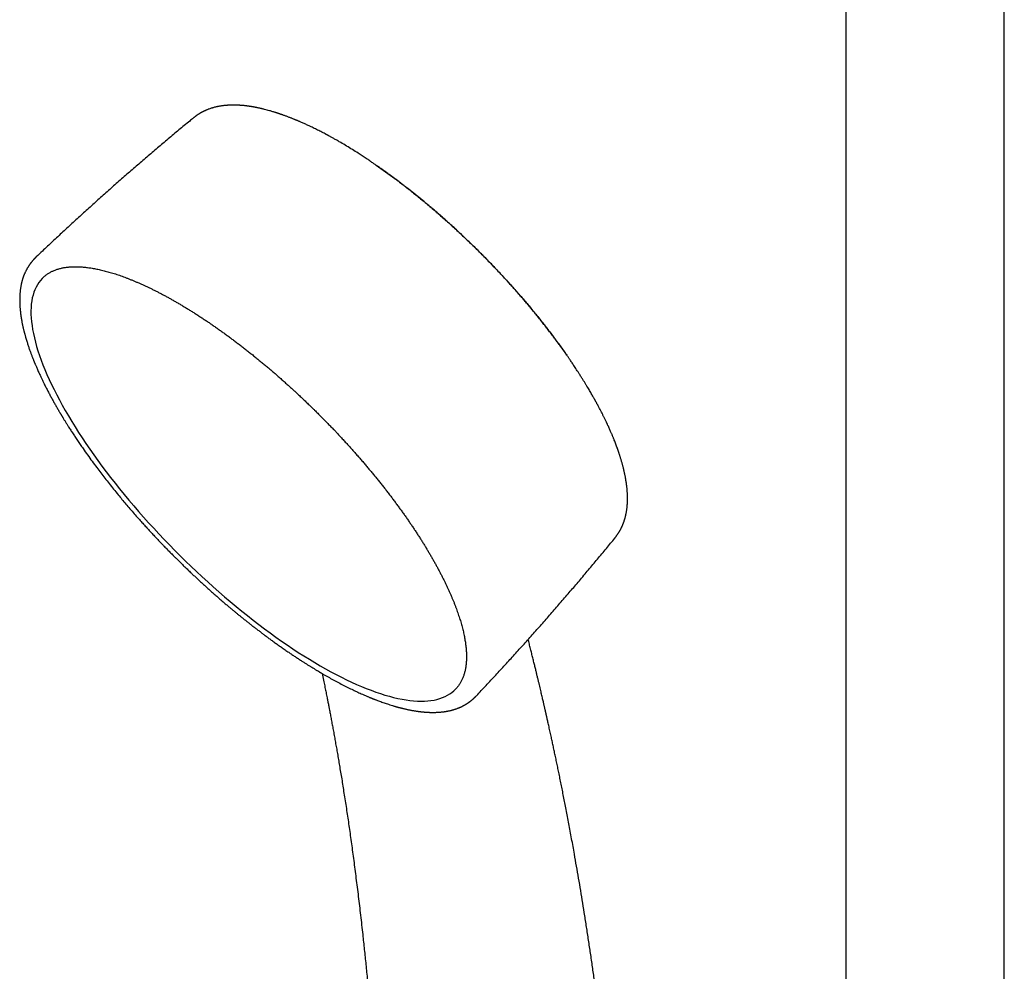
# Model space of a CAD drawing. Header units: millimetres. Extents: x 8 to 617, y 12 to 1443.
# Tile 4 of 11: x 466 to 577, y 457 to 564. Entities that reach past the tile are written whole.
import ezdxf

# ---------------------------------------------------------------- set-up
doc = ezdxf.new("R2010")
doc.units = ezdxf.units.MM

msp = doc.modelspace()

# ---------------------------------------------------------------- linework, layer by layer
at = {"color": 7, "linetype": 'Continuous', "lineweight": 30}
for p, q in [((558.9, 624.64), (558.9, 390.38)), ((576.7, 390.5), (576.7, 620.95)), ((485.55, 552.53), (485.54, 552.52)), ((467.87, 536.9), (467.88, 536.9)), ((517.35, 487.58), (517.35, 487.58))]:
    msp.add_line(p, q, dxfattribs=at)
at = {"color": 7, "linetype": 'Continuous', "lineweight": 30, "flags": 128}
msp.add_lwpolyline([(468.71, 534.65), (468.53, 534.48), (468.34, 534.26), (468.16, 534.02), (468, 533.77), (467.85, 533.5), (467.72, 533.22), (467.61, 532.93), (467.51, 532.61), (467.43, 532.29), (467.37, 531.95), (467.32, 531.59), (467.29, 531.23), (467.28, 530.84), (467.28, 530.45), (467.3, 530.04), (467.34, 529.62), (467.4, 529.19), (467.47, 528.74), (467.55, 528.29), (467.66, 527.82), (467.78, 527.34), (467.92, 526.85), (468.07, 526.35), (468.24, 525.83), (468.43, 525.31), (468.63, 524.78), (468.84, 524.24), (469.08, 523.69), (469.33, 523.13), (469.59, 522.57), (469.87, 522), (470.17, 521.42), (470.48, 520.83), (470.8, 520.23), (471.14, 519.64), (471.49, 519.03), (471.86, 518.42), (472.24, 517.8), (472.63, 517.18), (473.04, 516.56), (473.46, 515.93), (473.89, 515.3), (474.33, 514.67), (474.79, 514.03), (475.26, 513.4), (475.74, 512.76), (476.23, 512.12), (476.73, 511.48), (477.24, 510.84), (477.76, 510.2), (478.29, 509.56), (478.83, 508.92), (479.38, 508.29), (479.94, 507.66), (480.5, 507.02), (481.08, 506.4), (481.66, 505.77), (482.25, 505.15), (482.84, 504.54), (483.44, 503.92), (484.05, 503.32), (484.66, 502.72), (485.27, 502.12), (485.89, 501.53), (486.52, 500.95), (487.15, 500.38), (487.78, 499.81), (488.41, 499.25), (489.05, 498.7), (489.69, 498.16), (490.33, 497.62), (490.97, 497.1), (491.61, 496.59), (492.25, 496.08), (492.89, 495.59), (493.53, 495.11), (494.17, 494.64), (494.81, 494.18), (495.45, 493.73), (496.08, 493.29), (496.71, 492.87), (497.33, 492.46), (497.96, 492.06), (498.58, 491.68), (499.19, 491.31), (499.8, 490.95), (500.4, 490.61), (501, 490.28), (501.59, 489.96), (502.18, 489.67), (502.75, 489.38), (503.32, 489.11), (503.89, 488.86), (504.44, 488.62), (504.98, 488.4), (505.52, 488.19), (506.05, 488), (506.56, 487.82), (507.07, 487.66), (507.57, 487.52), (508.05, 487.39), (508.53, 487.28), (508.99, 487.19), (509.44, 487.11), (509.88, 487.05), (510.3, 487.01), (510.72, 486.98), (511.12, 486.97), (511.51, 486.98), (511.88, 487), (512.24, 487.04), (512.59, 487.1), (512.92, 487.17), (513.24, 487.26), (513.54, 487.37), (513.83, 487.49), (514.1, 487.63), (514.36, 487.79), (514.6, 487.96), (514.83, 488.15), (515.04, 488.35), (515.1, 488.42)], dxfattribs=at)
at = {"color": 7, "linetype": 'Continuous', "lineweight": 30}
for points, knots in [([(506.06, 547.23), (506.03, 547.25), (505.95, 547.3), (505.83, 547.39), (505.69, 547.48), (505.53, 547.59), (505.36, 547.71), (505.17, 547.84), (504.96, 547.97), (504.75, 548.11), (504.53, 548.26), (504.3, 548.41), (503.93, 548.65), (503.41, 548.97), (502.76, 549.37), (502.27, 549.66), (501.93, 549.85), (501.76, 549.96), (501.58, 550.06), (501.41, 550.15), (501.26, 550.24), (501.11, 550.32), (500.98, 550.39), (500.85, 550.46), (500.76, 550.51), (500.69, 550.55), (500.64, 550.57), (500.62, 550.59), (500.59, 550.6), (500.55, 550.63), (500.5, 550.65), (500.43, 550.69), (500.3, 550.76), (500.11, 550.86), (499.86, 550.99), (499.62, 551.11), (499.38, 551.23), (499.13, 551.35), (498.88, 551.47), (498.66, 551.58), (498.45, 551.68), (498.26, 551.77), (498.07, 551.85), (497.88, 551.94), (497.71, 552.01), (497.56, 552.08), (497.43, 552.13), (497.33, 552.18), (497.26, 552.21), (497.21, 552.23), (497.16, 552.25), (497.1, 552.27), (497.01, 552.31), (496.91, 552.35), (496.79, 552.4), (496.66, 552.46), (496.52, 552.51), (496.38, 552.56), (496.24, 552.62), (496.08, 552.68), (495.93, 552.73), (495.79, 552.79), (495.65, 552.84), (495.53, 552.88), (495.43, 552.91), (495.34, 552.94), (495.27, 552.97), (495.21, 552.99), (495.16, 553.01), (495.1, 553.02), (495.05, 553.04), (494.98, 553.07), (494.9, 553.09), (494.81, 553.12), (494.71, 553.15), (494.6, 553.19), (494.45, 553.23), (494.28, 553.28), (493.97, 553.37), (493.68, 553.45), (493.42, 553.51), (493.33, 553.53), (493.26, 553.55), (493.19, 553.57), (493.13, 553.58), (493.06, 553.6), (492.98, 553.62), (492.89, 553.64), (492.78, 553.66), (492.67, 553.68), (492.57, 553.7), (492.48, 553.72), (492.4, 553.73), (492.32, 553.75), (492.24, 553.76), (492.16, 553.78), (492.09, 553.79), (492.03, 553.8), (491.98, 553.81), (491.94, 553.81), (491.9, 553.82), (491.87, 553.82), (491.82, 553.83), (491.77, 553.84), (491.7, 553.85), (491.62, 553.86), (491.54, 553.87), (491.46, 553.88), (491.39, 553.89), (491.3, 553.9), (491.19, 553.91), (491.07, 553.92), (490.96, 553.93), (490.85, 553.94), (490.74, 553.94), (490.62, 553.95), (490.49, 553.96), (490.36, 553.96), (490.22, 553.96), (490.08, 553.97), (489.94, 553.97), (489.81, 553.96), (489.7, 553.96), (489.6, 553.96), (489.52, 553.95), (489.45, 553.95), (489.36, 553.94), (489.26, 553.94), (489.14, 553.93), (489.01, 553.91), (488.88, 553.9), (488.75, 553.88), (488.63, 553.86), (488.52, 553.84), (488.41, 553.83), (488.31, 553.81), (488.21, 553.78), (488.08, 553.76), (487.93, 553.72), (487.77, 553.68), (487.62, 553.63), (487.46, 553.58), (487.3, 553.53), (487.16, 553.47), (487.06, 553.43), (486.99, 553.4), (486.92, 553.37), (486.85, 553.34), (486.77, 553.31), (486.7, 553.27), (486.64, 553.24), (486.59, 553.22), (486.54, 553.19), (486.49, 553.16), (486.44, 553.13), (486.39, 553.11), (486.35, 553.09), (486.32, 553.07), (486.28, 553.05), (486.25, 553.02), (486.21, 553), (486.17, 552.98), (486.12, 552.95), (486.08, 552.92), (486.04, 552.9), (486.01, 552.87), (485.96, 552.84), (485.92, 552.81), (485.87, 552.78), (485.81, 552.73), (485.75, 552.69), (485.69, 552.64), (485.62, 552.59), (485.57, 552.55), (485.54, 552.53)], [0, 0, 0, 0, 0.003851, 0.008436, 0.01376, 0.019824, 0.026629, 0.034177, 0.041973, 0.050431, 0.059383, 0.068341, 0.077273, 0.103696, 0.129884, 0.155838, 0.163064, 0.170271, 0.17746, 0.184501, 0.190916, 0.196659, 0.202566, 0.20754, 0.211581, 0.214689, 0.216045, 0.217097, 0.218107, 0.21969, 0.221871, 0.224651, 0.227983, 0.237923, 0.248701, 0.258218, 0.268305, 0.278765, 0.289201, 0.299601, 0.307748, 0.315873, 0.323976, 0.332057, 0.33991, 0.34639, 0.351994, 0.356721, 0.359095, 0.361165, 0.363214, 0.365818, 0.369665, 0.374325, 0.379796, 0.385768, 0.391638, 0.397392, 0.404548, 0.411514, 0.418293, 0.424882, 0.431281, 0.437199, 0.441364, 0.445102, 0.448414, 0.451299, 0.453756, 0.455879, 0.458463, 0.461692, 0.46556, 0.469773, 0.474179, 0.478776, 0.486387, 0.494464, 0.502678, 0.530915, 0.536078, 0.54052, 0.544239, 0.547237, 0.54994, 0.553281, 0.557309, 0.562025, 0.567315, 0.572857, 0.578629, 0.582525, 0.58652, 0.590614, 0.594806, 0.599033, 0.602813, 0.605877, 0.608456, 0.610549, 0.612156, 0.613722, 0.616059, 0.619018, 0.6226, 0.626802, 0.631156, 0.635301, 0.639238, 0.642965, 0.64991, 0.656167, 0.662018, 0.667593, 0.673639, 0.680153, 0.687205, 0.694555, 0.702159, 0.710018, 0.718127, 0.725869, 0.732806, 0.737691, 0.742091, 0.746419, 0.75087, 0.757271, 0.764367, 0.772198, 0.780102, 0.787673, 0.794931, 0.801606, 0.80814, 0.814535, 0.820795, 0.827279, 0.838196, 0.849024, 0.85726, 0.867658, 0.880188, 0.888633, 0.894673, 0.899557, 0.903467, 0.908522, 0.913927, 0.919029, 0.923483, 0.926014, 0.929155, 0.932983, 0.936776, 0.940002, 0.94262, 0.945004, 0.94737, 0.949812, 0.952326, 0.955298, 0.958568, 0.961539, 0.964155, 0.966417, 0.969678, 0.972852, 0.976366, 0.980784, 0.985267, 0.989577, 0.994357, 1, 1, 1, 1]), ([(485.54, 552.53), (485.4, 552.41), (484.86, 551.96), (483.91, 551.18), (482.7, 550.16), (481.49, 549.15), (480.29, 548.12), (479.1, 547.09), (477.91, 546.06), (476.72, 545.01), (475.54, 543.97), (474.37, 542.91), (473.2, 541.85), (472.03, 540.79), (470.87, 539.72), (469.71, 538.64), (468.71, 537.7), (468.1, 537.12), (467.87, 536.9)], [0, 0, 0, 0, 0.0229219, 0.0897997, 0.1566796, 0.2235613, 0.2904447, 0.3573294, 0.4242151, 0.4911016, 0.5579888, 0.6248762, 0.6917637, 0.758651, 0.8255379, 0.8924242, 0.9593095, 1, 1, 1, 1]), ([(506.06, 547.23), (506.07, 547.22), (506.43, 546.98), (507.14, 546.47), (508.19, 545.7), (509.24, 544.91), (510.29, 544.08), (511.34, 543.23), (512.4, 542.34), (513.46, 541.43), (514.51, 540.49), (515.55, 539.53), (516.58, 538.55), (517.59, 537.57), (518.57, 536.57), (519.54, 535.57), (520.5, 534.54), (521.45, 533.5), (522.37, 532.45), (523.28, 531.39), (524.15, 530.32), (525, 529.27), (525.81, 528.22), (526.58, 527.17), (527.17, 526.36), (527.49, 525.9), (527.57, 525.78)], [0, 0, 0, 0, 0.001614, 0.0467, 0.090981, 0.135263, 0.179544, 0.223826, 0.268912, 0.313998, 0.359085, 0.404171, 0.449258, 0.493539, 0.537821, 0.582102, 0.626383, 0.67147, 0.716556, 0.761643, 0.806729, 0.851815, 0.896097, 0.940378, 0.98466, 1, 1, 1, 1]), ([(517.72, 537.44), (517.6, 537.57), (517.42, 537.74), (517.15, 538.01), (516.92, 538.23), (516.65, 538.49), (516.36, 538.77), (516.06, 539.06), (515.74, 539.36), (515.42, 539.66), (515.09, 539.97), (514.75, 540.28), (514.4, 540.59), (514.06, 540.9), (513.7, 541.21), (513.35, 541.53), (512.99, 541.84), (512.63, 542.15), (512.26, 542.46), (511.9, 542.77), (511.53, 543.08), (511.16, 543.38), (510.78, 543.69), (510.41, 543.99), (510.04, 544.29), (509.66, 544.58), (509.28, 544.87), (508.91, 545.16), (508.53, 545.45), (508.15, 545.73), (507.77, 546.01), (507.39, 546.29), (507.01, 546.56), (506.63, 546.83), (506.32, 547.05), (506.13, 547.18), (506.07, 547.23)], [0, 0, 0, 0, 0.034664, 0.048577, 0.0717, 0.095705, 0.12146, 0.148351, 0.176131, 0.204602, 0.233623, 0.26309, 0.292924, 0.323064, 0.353461, 0.384077, 0.414882, 0.445849, 0.476957, 0.508189, 0.539529, 0.570964, 0.602482, 0.634075, 0.665733, 0.697448, 0.729214, 0.761024, 0.792873, 0.824756, 0.856669, 0.888606, 0.920565, 0.952541, 0.984532, 1, 1, 1, 1]), ([(467.87, 536.9), (467.85, 536.89), (467.82, 536.86), (467.78, 536.81), (467.74, 536.78), (467.72, 536.75), (467.7, 536.73), (467.68, 536.71), (467.66, 536.69), (467.64, 536.67), (467.62, 536.65), (467.59, 536.62), (467.56, 536.58), (467.53, 536.55), (467.49, 536.51), (467.46, 536.48), (467.43, 536.44), (467.4, 536.4), (467.36, 536.35), (467.33, 536.31), (467.3, 536.27), (467.27, 536.23), (467.24, 536.2), (467.22, 536.17), (467.19, 536.13), (467.16, 536.09), (467.13, 536.05), (467.1, 536.01), (467.08, 535.97), (467.06, 535.94), (467.04, 535.91), (467.01, 535.88), (466.99, 535.84), (466.96, 535.79), (466.93, 535.74), (466.9, 535.69), (466.86, 535.63), (466.83, 535.58), (466.81, 535.53), (466.78, 535.48), (466.75, 535.42), (466.71, 535.34), (466.66, 535.24), (466.62, 535.15), (466.57, 535.05), (466.53, 534.96), (466.49, 534.86), (466.46, 534.77), (466.43, 534.69), (466.41, 534.63), (466.38, 534.56), (466.36, 534.48), (466.33, 534.4), (466.31, 534.31), (466.28, 534.22), (466.26, 534.13), (466.24, 534.05), (466.22, 533.98), (466.2, 533.9), (466.19, 533.82), (466.16, 533.72), (466.14, 533.6), (466.12, 533.44), (466.09, 533.29), (466.07, 533.13), (466.06, 532.98), (466.04, 532.83), (466.03, 532.68), (466.02, 532.54), (466.02, 532.41), (466.01, 532.29), (466.01, 532.2), (466.01, 532.12), (466.01, 532.05), (466.01, 531.99), (466.01, 531.93), (466.01, 531.86), (466.02, 531.78), (466.02, 531.7), (466.02, 531.6), (466.03, 531.5), (466.03, 531.38), (466.04, 531.27), (466.05, 531.14), (466.06, 531.03), (466.07, 530.94), (466.07, 530.87), (466.08, 530.82), (466.09, 530.77), (466.09, 530.73), (466.1, 530.68), (466.1, 530.62), (466.11, 530.53), (466.13, 530.41), (466.15, 530.24), (466.19, 530.03), (466.22, 529.83), (466.25, 529.64), (466.29, 529.46), (466.32, 529.29), (466.36, 529.12), (466.4, 528.95), (466.44, 528.78), (466.47, 528.65), (466.49, 528.56), (466.51, 528.49), (466.52, 528.44), (466.54, 528.39), (466.55, 528.34), (466.56, 528.3), (466.58, 528.24), (466.6, 528.16), (466.62, 528.07), (466.65, 527.97), (466.68, 527.86), (466.71, 527.75), (466.74, 527.64), (466.81, 527.44), (466.9, 527.14), (467.02, 526.76), (467.13, 526.45), (467.22, 526.22), (467.28, 526.05), (467.34, 525.89), (467.39, 525.75), (467.44, 525.62), (467.49, 525.5), (467.53, 525.4), (467.56, 525.31), (467.59, 525.23), (467.62, 525.17), (467.64, 525.11), (467.67, 525.05), (467.7, 524.97), (467.74, 524.87), (467.79, 524.75), (467.85, 524.61), (467.93, 524.44), (468.01, 524.25), (468.1, 524.04), (468.2, 523.82), (468.32, 523.57), (468.45, 523.28), (468.61, 522.96), (468.78, 522.6), (468.97, 522.22), (469.19, 521.8), (469.4, 521.41), (469.61, 521.02), (469.81, 520.64), (470.02, 520.28), (470.22, 519.93), (470.38, 519.66), (470.48, 519.47), (470.54, 519.38), (470.59, 519.29), (470.64, 519.22), (470.67, 519.16), (470.7, 519.12), (470.72, 519.08), (470.74, 519.04), (470.77, 518.99), (470.81, 518.93), (470.86, 518.85), (470.92, 518.76), (470.99, 518.63), (471.07, 518.5), (471.16, 518.36), (471.25, 518.22), (471.34, 518.08), (471.48, 517.85), (471.68, 517.53), (471.95, 517.12), (472.23, 516.7), (472.52, 516.26), (472.82, 515.81), (473.19, 515.27), (473.64, 514.65), (474.15, 513.94), (474.65, 513.27), (475.13, 512.63), (475.59, 512.03), (476.07, 511.42), (476.57, 510.8), (477.05, 510.21), (477.51, 509.65), (477.96, 509.12), (478.41, 508.59), (478.88, 508.04), (479.33, 507.53), (479.75, 507.07), (480.12, 506.66), (480.48, 506.27), (480.82, 505.9), (481.15, 505.54), (481.46, 505.21), (481.75, 504.9), (482.01, 504.63), (482.24, 504.4), (482.44, 504.19), (482.63, 504), (482.81, 503.81), (483, 503.62), (483.2, 503.42), (483.41, 503.21), (483.65, 502.97), (483.93, 502.69), (484.24, 502.39), (484.57, 502.07), (484.91, 501.74), (485.25, 501.42), (485.57, 501.11), (485.88, 500.83), (486.19, 500.53), (486.52, 500.23), (486.88, 499.9), (487.27, 499.55), (487.67, 499.19), (488.06, 498.85), (488.43, 498.53), (488.78, 498.22), (489.12, 497.93), (489.45, 497.65), (489.75, 497.4), (490.04, 497.16), (490.32, 496.93), (490.58, 496.71), (490.85, 496.49), (491.12, 496.28), (491.4, 496.05), (491.69, 495.82), (492, 495.57), (492.32, 495.33), (492.64, 495.08), (492.95, 494.85), (493.25, 494.62), (493.55, 494.39), (493.87, 494.15), (494.21, 493.9), (494.57, 493.64), (494.95, 493.37), (495.34, 493.1), (495.74, 492.81), (496.14, 492.54), (496.52, 492.28), (496.88, 492.04), (497.23, 491.81), (497.56, 491.59), (497.88, 491.39), (498.17, 491.2), (498.45, 491.03), (498.71, 490.86), (498.93, 490.73), (499.1, 490.63), (499.23, 490.55), (499.35, 490.47), (499.46, 490.41), (499.56, 490.35), (499.63, 490.31), (499.68, 490.28), (499.72, 490.25), (499.76, 490.23), (499.8, 490.21), (499.85, 490.18), (499.92, 490.14), (500.01, 490.08), (500.12, 490.02), (500.25, 489.94), (500.39, 489.86), (500.68, 489.7), (501.12, 489.45), (501.71, 489.13), (502.31, 488.82), (502.9, 488.52), (503.48, 488.24), (504.02, 487.98), (504.43, 487.8), (504.71, 487.68), (504.87, 487.61), (505.02, 487.54), (505.16, 487.48), (505.27, 487.44), (505.35, 487.4), (505.42, 487.38), (505.47, 487.35), (505.51, 487.34), (505.55, 487.32), (505.58, 487.31), (505.62, 487.29), (505.66, 487.28), (505.73, 487.25), (505.8, 487.22), (505.89, 487.19), (505.99, 487.15), (506.14, 487.09), (506.35, 487.01), (506.6, 486.92), (506.85, 486.83), (507.1, 486.74), (507.36, 486.66), (507.64, 486.57), (507.87, 486.49), (508.05, 486.44), (508.18, 486.4), (508.29, 486.37), (508.4, 486.34), (508.49, 486.31), (508.57, 486.29), (508.64, 486.27), (508.69, 486.26), (508.73, 486.25), (508.77, 486.24), (508.81, 486.23), (508.86, 486.21), (508.93, 486.2), (509, 486.18), (509.09, 486.16), (509.21, 486.13), (509.34, 486.1), (509.5, 486.06), (509.65, 486.03), (509.8, 486), (509.95, 485.97), (510.09, 485.94), (510.23, 485.92), (510.35, 485.9), (510.46, 485.88), (510.58, 485.86), (510.68, 485.85), (510.78, 485.83), (510.86, 485.82), (510.93, 485.81), (510.98, 485.8), (511.03, 485.8), (511.06, 485.8), (511.08, 485.79), (511.11, 485.79), (511.15, 485.78), (511.2, 485.78), (511.26, 485.77), (511.34, 485.77), (511.42, 485.76), (511.49, 485.75), (511.6, 485.74), (511.72, 485.73), (511.88, 485.72), (512.03, 485.72), (512.17, 485.71), (512.32, 485.71), (512.47, 485.71), (512.61, 485.71), (512.75, 485.71), (512.87, 485.72), (512.99, 485.72), (513.12, 485.73), (513.24, 485.74), (513.36, 485.75), (513.47, 485.76), (513.57, 485.77), (513.66, 485.78), (513.74, 485.79), (513.82, 485.8), (513.91, 485.82), (514, 485.83), (514.08, 485.85), (514.18, 485.87), (514.28, 485.89), (514.39, 485.91), (514.5, 485.94), (514.59, 485.96), (514.68, 485.99), (514.77, 486.01), (514.88, 486.04), (514.99, 486.08), (515.12, 486.12), (515.22, 486.16), (515.3, 486.19), (515.36, 486.22), (515.41, 486.24), (515.46, 486.26), (515.5, 486.28), (515.54, 486.29), (515.59, 486.31), (515.64, 486.34), (515.69, 486.36), (515.75, 486.39), (515.8, 486.42), (515.86, 486.45), (515.9, 486.47), (515.95, 486.49), (515.99, 486.52), (516.04, 486.55), (516.09, 486.57), (516.14, 486.6), (516.19, 486.64), (516.25, 486.67), (516.3, 486.7), (516.35, 486.73), (516.39, 486.76), (516.43, 486.79), (516.46, 486.81), (516.49, 486.83), (516.52, 486.85), (516.56, 486.88), (516.6, 486.91), (516.65, 486.94), (516.68, 486.97), (516.72, 487), (516.75, 487.03), (516.78, 487.05), (516.82, 487.08), (516.86, 487.11), (516.9, 487.15), (516.94, 487.19), (516.98, 487.22), (517.01, 487.25), (517.04, 487.27), (517.07, 487.3), (517.11, 487.34), (517.15, 487.38), (517.21, 487.43), (517.27, 487.5), (517.32, 487.55), (517.35, 487.58)], [0, 0, 0, 0, 0.0013619, 0.0025087, 0.0034404, 0.0041572, 0.0047116, 0.0051383, 0.0056268, 0.0061777, 0.006791, 0.0074665, 0.0085775, 0.0095483, 0.0103654, 0.0112599, 0.0122115, 0.0132793, 0.0144818, 0.0155453, 0.0166706, 0.0176548, 0.0184583, 0.0191884, 0.020068, 0.0211173, 0.0222838, 0.0232902, 0.0241903, 0.024875, 0.0256236, 0.026486, 0.0274621, 0.0285412, 0.0297172, 0.03099, 0.0326533, 0.0339367, 0.0348789, 0.0359833, 0.0373074, 0.0396143, 0.0418304, 0.0439699, 0.0461637, 0.0484434, 0.0507855, 0.0529561, 0.0544991, 0.0559078, 0.0573966, 0.0590584, 0.060893, 0.0628982, 0.0648611, 0.0667991, 0.0685217, 0.0700404, 0.0715879, 0.0732562, 0.0750429, 0.0780018, 0.0811176, 0.0843876, 0.0874353, 0.0905365, 0.0935388, 0.0964361, 0.0992287, 0.1018829, 0.1038868, 0.10567, 0.1072327, 0.1085749, 0.1095283, 0.1106227, 0.1118828, 0.1133085, 0.1149323, 0.1166939, 0.1185811, 0.1205939, 0.1227323, 0.1249961, 0.1272876, 0.1286175, 0.1297746, 0.1307589, 0.1315705, 0.1322134, 0.1328641, 0.1340914, 0.1355692, 0.1372972, 0.1406908, 0.1442201, 0.147885, 0.1507814, 0.1537249, 0.1565992, 0.1593937, 0.1621085, 0.1647435, 0.1672697, 0.1683723, 0.1693625, 0.1702402, 0.1710056, 0.1716618, 0.1724002, 0.1733343, 0.1744639, 0.175857, 0.1774646, 0.1792129, 0.1809487, 0.1826672, 0.1843684, 0.1903031, 0.1960176, 0.2015122, 0.2040573, 0.2065271, 0.208813, 0.2109028, 0.2127965, 0.2144941, 0.2159956, 0.2173012, 0.2183065, 0.2191538, 0.2199218, 0.2208622, 0.2219943, 0.2233367, 0.2248995, 0.2270015, 0.2294034, 0.2321052, 0.2350831, 0.2380815, 0.2410309, 0.2455667, 0.2499817, 0.2542759, 0.2600059, 0.2655061, 0.2707796, 0.2758682, 0.280785, 0.2855301, 0.2901035, 0.2945053, 0.2959106, 0.2971869, 0.2982839, 0.2992015, 0.2999398, 0.3004987, 0.3008926, 0.3013792, 0.3020019, 0.3027606, 0.3036553, 0.3049938, 0.3065536, 0.3082966, 0.3100762, 0.3118776, 0.313701, 0.3155463, 0.3205452, 0.3256982, 0.3310052, 0.3364664, 0.3420762, 0.3477095, 0.3565024, 0.3652229, 0.3738713, 0.3813179, 0.3887104, 0.3961246, 0.4037516, 0.4116008, 0.4179242, 0.4243849, 0.4309833, 0.4377193, 0.4445921, 0.44997, 0.455108, 0.4600062, 0.4646643, 0.4690822, 0.4732598, 0.4771972, 0.4808944, 0.4836307, 0.4862188, 0.4886584, 0.4910327, 0.4935204, 0.4961277, 0.4988547, 0.5017012, 0.5055109, 0.5095157, 0.5137157, 0.5181109, 0.5227015, 0.5264453, 0.5303098, 0.5342949, 0.5384006, 0.5426027, 0.5478255, 0.552839, 0.5576432, 0.5622381, 0.5666236, 0.5707999, 0.5747669, 0.5785246, 0.582073, 0.585412, 0.5886238, 0.5918759, 0.5951736, 0.5985166, 0.6022465, 0.6060314, 0.6098714, 0.6137665, 0.6177515, 0.6212126, 0.624914, 0.6288558, 0.6330381, 0.6374609, 0.6420389, 0.646849, 0.6518913, 0.657166, 0.661553, 0.6660725, 0.670469, 0.674654, 0.6786274, 0.682324, 0.6858164, 0.6891046, 0.6921886, 0.6939545, 0.6956457, 0.6972584, 0.698687, 0.6998839, 0.7008489, 0.7014446, 0.7018971, 0.7022788, 0.7028028, 0.703483, 0.7043194, 0.7055292, 0.706964, 0.7086239, 0.7104836, 0.7123801, 0.7199042, 0.7276579, 0.7355326, 0.7435118, 0.7515317, 0.7587311, 0.7659582, 0.7682354, 0.7705153, 0.7727077, 0.7746401, 0.776308, 0.7773375, 0.778232, 0.7789916, 0.7796162, 0.7801058, 0.7804743, 0.7809818, 0.7816561, 0.7825301, 0.7836041, 0.7848781, 0.7863099, 0.7877423, 0.7915754, 0.7953009, 0.7989188, 0.8024792, 0.8062083, 0.8105368, 0.8151026, 0.8169614, 0.8188568, 0.8207415, 0.822437, 0.8238226, 0.8250316, 0.8260638, 0.8269193, 0.8275979, 0.8281046, 0.8286616, 0.8294716, 0.8304885, 0.8317122, 0.8331429, 0.8347805, 0.8371615, 0.8396378, 0.8421033, 0.8445579, 0.8470015, 0.8494343, 0.8518562, 0.8537474, 0.8556319, 0.8575097, 0.8593519, 0.8609995, 0.8624045, 0.8635984, 0.8645809, 0.8653521, 0.8657488, 0.8661218, 0.8666518, 0.8673479, 0.8682103, 0.8692389, 0.8706387, 0.8720359, 0.8733854, 0.8746872, 0.8776059, 0.8802954, 0.8829733, 0.8856694, 0.8883938, 0.8911928, 0.8940724, 0.8963915, 0.8987494, 0.9011251, 0.903518, 0.9059283, 0.9083531, 0.9106115, 0.9125577, 0.9142395, 0.9158045, 0.9176257, 0.9192491, 0.92104, 0.922903, 0.9247852, 0.9270509, 0.9293438, 0.931642, 0.9337689, 0.9356858, 0.9373927, 0.9397174, 0.9423135, 0.945113, 0.9480557, 0.9494171, 0.950704, 0.9518839, 0.9529567, 0.9539224, 0.9548214, 0.9558862, 0.9569848, 0.9582391, 0.9596464, 0.9610299, 0.9622842, 0.9634091, 0.9644188, 0.9654097, 0.9666542, 0.9678784, 0.9690621, 0.9702847, 0.9717204, 0.9728777, 0.9741236, 0.9752439, 0.976186, 0.9769497, 0.9776341, 0.9784877, 0.9795161, 0.9805827, 0.9816275, 0.9826283, 0.9835487, 0.9843592, 0.9850914, 0.9859684, 0.9870336, 0.9882623, 0.9893793, 0.9903087, 0.9910593, 0.9918023, 0.9926044, 0.9934739, 0.9948235, 0.9963553, 0.9980784, 1, 1, 1, 1]), ([(527.3, 526.16), (527.23, 526.26), (527.07, 526.5), (526.8, 526.87), (526.51, 527.27), (526.21, 527.68), (525.9, 528.09), (525.59, 528.5), (525.27, 528.91), (524.95, 529.32), (524.63, 529.73), (524.31, 530.13), (524, 530.51), (523.7, 530.88), (523.39, 531.25), (523.08, 531.62), (522.77, 531.99), (522.45, 532.36), (522.14, 532.72), (521.82, 533.09), (521.49, 533.45), (521.17, 533.82), (520.84, 534.18), (520.51, 534.53), (520.18, 534.89), (519.85, 535.24), (519.52, 535.59), (519.2, 535.94), (518.88, 536.27), (518.59, 536.56), (518.34, 536.82), (518.05, 537.11), (517.85, 537.31), (517.72, 537.44)], [0, 0, 0, 0, 0.026055, 0.061276, 0.096578, 0.131965, 0.167442, 0.203012, 0.238681, 0.274457, 0.310346, 0.346359, 0.378725, 0.4111, 0.443482, 0.475866, 0.508251, 0.540632, 0.573007, 0.605369, 0.637711, 0.670025, 0.702298, 0.73451, 0.766634, 0.79862, 0.830384, 0.861754, 0.892331, 0.920905, 0.944073, 0.963898, 1, 1, 1, 1]), ([(468.71, 534.64), (468.72, 534.66), (468.77, 534.71), (468.87, 534.79), (469, 534.89), (469.14, 534.99), (469.28, 535.08), (469.43, 535.17), (469.58, 535.25), (469.74, 535.32), (469.9, 535.39), (470.07, 535.46), (470.24, 535.52), (470.42, 535.57), (470.6, 535.62), (470.79, 535.66), (470.98, 535.7), (471.18, 535.73), (471.38, 535.76), (471.59, 535.78), (471.8, 535.79), (472.01, 535.8), (472.23, 535.8), (472.46, 535.8), (472.69, 535.8), (472.92, 535.78), (473.16, 535.77), (473.4, 535.74), (473.65, 535.71), (473.9, 535.68), (474.15, 535.64), (474.41, 535.59), (474.68, 535.54), (474.94, 535.49), (475.21, 535.42), (475.49, 535.36), (475.77, 535.28), (476.05, 535.21), (476.34, 535.12), (476.63, 535.03), (476.92, 534.94), (477.22, 534.84), (477.52, 534.73), (477.82, 534.62), (478.13, 534.5), (478.44, 534.38), (478.76, 534.25), (479.07, 534.12), (479.39, 533.98), (479.72, 533.84), (480.04, 533.69), (480.37, 533.54), (480.7, 533.38), (481.03, 533.22), (481.37, 533.05), (481.71, 532.88), (482.05, 532.7), (482.39, 532.51), (482.74, 532.33), (483.08, 532.13), (483.43, 531.94), (483.78, 531.73), (484.14, 531.53), (484.49, 531.31), (484.85, 531.1), (485.21, 530.88), (485.57, 530.65), (485.93, 530.42), (486.29, 530.18), (486.65, 529.95), (487.02, 529.7), (487.39, 529.46), (487.75, 529.2), (488.12, 528.95), (488.49, 528.69), (488.86, 528.42), (489.23, 528.16), (489.6, 527.88), (489.97, 527.61), (490.34, 527.33), (490.72, 527.05), (491.09, 526.76), (491.46, 526.47), (491.83, 526.18), (492.21, 525.88), (492.58, 525.58), (492.95, 525.27), (493.32, 524.97), (493.69, 524.66), (494.05, 524.36), (494.28, 524.16), (494.39, 524.06)], [0, 0, 0, 0, 0.003541, 0.015134, 0.026721, 0.038295, 0.049854, 0.061395, 0.072914, 0.084411, 0.095885, 0.107336, 0.118765, 0.130173, 0.141562, 0.152932, 0.164287, 0.175628, 0.186956, 0.198274, 0.209583, 0.220884, 0.23218, 0.24347, 0.254757, 0.266041, 0.277323, 0.288603, 0.299883, 0.311162, 0.322442, 0.333722, 0.345003, 0.356284, 0.367567, 0.378852, 0.390137, 0.401424, 0.412713, 0.424004, 0.435296, 0.44659, 0.457885, 0.469183, 0.480482, 0.491782, 0.503084, 0.514388, 0.525693, 0.536999, 0.548307, 0.559616, 0.570927, 0.582239, 0.593552, 0.604866, 0.616181, 0.627498, 0.638815, 0.650134, 0.661453, 0.672773, 0.684095, 0.695417, 0.706739, 0.718063, 0.729387, 0.740712, 0.752038, 0.763364, 0.774691, 0.786019, 0.797347, 0.808675, 0.820004, 0.831334, 0.842664, 0.853995, 0.865325, 0.876657, 0.887988, 0.89932, 0.910653, 0.921985, 0.933318, 0.944651, 0.955985, 0.967319, 0.978653, 0.989987, 1, 1, 1, 1]), ([(527.51, 525.87), (527.46, 525.94), (527.41, 526.02), (527.35, 526.1), (527.34, 526.12)], [0, 0, 0, 0, 0.7551, 1, 1, 1, 1]), ([(532.91, 505.3), (532.93, 505.32), (532.96, 505.36), (533, 505.41), (533.03, 505.45), (533.06, 505.48), (533.08, 505.51), (533.09, 505.53), (533.11, 505.56), (533.14, 505.6), (533.18, 505.65), (533.21, 505.7), (533.25, 505.76), (533.29, 505.81), (533.32, 505.87), (533.36, 505.92), (533.4, 505.98), (533.44, 506.05), (533.47, 506.11), (533.51, 506.17), (533.54, 506.24), (533.58, 506.3), (533.61, 506.36), (533.63, 506.42), (533.65, 506.46), (533.67, 506.49), (533.69, 506.53), (533.71, 506.57), (533.73, 506.61), (533.75, 506.66), (533.77, 506.7), (533.78, 506.74), (533.8, 506.78), (533.81, 506.81), (533.83, 506.85), (533.85, 506.9), (533.87, 506.95), (533.89, 507.01), (533.92, 507.08), (533.94, 507.14), (533.96, 507.21), (533.98, 507.26), (534, 507.32), (534.01, 507.37), (534.04, 507.45), (534.07, 507.56), (534.1, 507.68), (534.13, 507.79), (534.15, 507.89), (534.17, 507.99), (534.19, 508.09), (534.22, 508.21), (534.24, 508.35), (534.26, 508.49), (534.28, 508.62), (534.29, 508.74), (534.3, 508.85), (534.31, 508.96), (534.32, 509.06), (534.33, 509.17), (534.33, 509.27), (534.34, 509.39), (534.34, 509.51), (534.34, 509.63), (534.34, 509.74), (534.34, 509.85), (534.34, 509.96), (534.34, 510.06), (534.34, 510.17), (534.33, 510.29), (534.32, 510.4), (534.32, 510.51), (534.31, 510.6), (534.3, 510.69), (534.3, 510.78), (534.29, 510.88), (534.28, 510.98), (534.26, 511.1), (534.25, 511.21), (534.24, 511.3), (534.23, 511.38), (534.22, 511.45), (534.21, 511.52), (534.2, 511.58), (534.19, 511.62), (534.19, 511.66), (534.18, 511.7), (534.17, 511.76), (534.16, 511.83), (534.15, 511.92), (534.13, 512.01), (534.11, 512.13), (534.09, 512.25), (534.06, 512.39), (534.03, 512.52), (534.01, 512.63), (533.98, 512.74), (533.96, 512.83), (533.94, 512.91), (533.92, 513), (533.9, 513.09), (533.87, 513.2), (533.84, 513.33), (533.81, 513.47), (533.77, 513.61), (533.73, 513.76), (533.68, 513.92), (533.64, 514.07), (533.59, 514.21), (533.55, 514.35), (533.51, 514.48), (533.48, 514.58), (533.45, 514.67), (533.42, 514.75), (533.4, 514.81), (533.38, 514.87), (533.36, 514.93), (533.34, 515), (533.31, 515.08), (533.28, 515.18), (533.24, 515.28), (533.16, 515.51), (533.03, 515.85), (532.9, 516.2), (532.8, 516.44), (532.75, 516.56), (532.71, 516.68), (532.66, 516.78), (532.63, 516.86), (532.59, 516.96), (532.54, 517.08), (532.47, 517.22), (532.4, 517.39), (532.32, 517.57), (532.23, 517.76), (532.14, 517.98), (532.02, 518.22), (531.9, 518.49), (531.76, 518.77), (531.62, 519.05), (531.48, 519.33), (531.36, 519.57), (531.25, 519.77), (531.16, 519.94), (531.08, 520.1), (530.99, 520.26), (530.91, 520.4), (530.85, 520.52), (530.8, 520.62), (530.75, 520.69), (530.72, 520.75), (530.69, 520.81), (530.66, 520.87), (530.62, 520.93), (530.58, 521.01), (530.52, 521.12), (530.43, 521.27), (530.32, 521.46), (530.2, 521.67), (530.08, 521.89), (529.94, 522.12), (529.78, 522.38), (529.62, 522.64), (529.45, 522.92), (529.27, 523.22), (529.07, 523.52), (528.88, 523.82), (528.7, 524.1), (528.54, 524.34), (528.39, 524.57), (528.25, 524.79), (528.12, 524.98), (528, 525.16), (527.89, 525.33), (527.79, 525.47), (527.7, 525.6), (527.62, 525.71), (527.58, 525.77), (527.56, 525.81)], [0, 0, 0, 0, 0.00462, 0.00841, 0.011369, 0.0135, 0.014967, 0.016484, 0.018133, 0.021498, 0.025034, 0.028496, 0.032977, 0.036907, 0.040431, 0.044391, 0.048798, 0.053542, 0.05826, 0.062103, 0.066086, 0.070943, 0.075847, 0.078841, 0.081645, 0.084116, 0.086278, 0.08872, 0.091704, 0.095012, 0.098274, 0.100968, 0.103093, 0.104803, 0.107594, 0.110764, 0.114334, 0.118343, 0.122793, 0.127347, 0.131448, 0.134964, 0.138236, 0.141786, 0.145618, 0.153631, 0.162032, 0.168232, 0.174457, 0.180696, 0.187038, 0.193911, 0.20322, 0.211823, 0.219563, 0.226557, 0.233089, 0.239173, 0.245276, 0.251138, 0.257462, 0.264073, 0.270942, 0.277974, 0.284564, 0.290609, 0.296411, 0.302089, 0.308248, 0.314859, 0.32119, 0.326907, 0.332009, 0.336671, 0.34151, 0.346591, 0.352045, 0.358141, 0.364886, 0.368955, 0.373224, 0.377234, 0.380685, 0.383577, 0.385909, 0.387683, 0.389689, 0.392519, 0.39618, 0.400672, 0.405805, 0.410809, 0.418246, 0.425164, 0.431562, 0.437289, 0.442467, 0.447085, 0.451143, 0.454973, 0.459461, 0.464655, 0.471165, 0.478036, 0.485068, 0.492263, 0.49962, 0.506834, 0.513813, 0.5204, 0.526595, 0.531189, 0.535487, 0.539124, 0.542031, 0.544369, 0.547051, 0.550288, 0.554078, 0.558422, 0.56332, 0.568771, 0.58911, 0.610093, 0.615695, 0.621247, 0.626267, 0.630688, 0.634509, 0.637731, 0.643488, 0.649862, 0.656885, 0.664646, 0.673154, 0.68241, 0.692412, 0.704272, 0.716348, 0.728152, 0.739684, 0.750944, 0.758095, 0.765132, 0.772055, 0.778725, 0.784603, 0.78964, 0.793833, 0.796538, 0.798725, 0.800885, 0.803371, 0.806183, 0.809322, 0.812788, 0.819785, 0.827561, 0.835941, 0.844928, 0.854519, 0.864716, 0.875517, 0.88669, 0.898443, 0.910777, 0.923692, 0.934016, 0.943704, 0.952695, 0.960989, 0.968734, 0.975754, 0.982049, 0.98762, 0.992468, 0.996594, 1, 1, 1, 1]), ([(494.39, 524.06), (494.41, 524.05), (494.54, 523.93), (494.81, 523.71), (495.18, 523.39), (495.54, 523.06), (495.91, 522.73), (496.28, 522.4), (496.55, 522.16), (496.7, 522.02), (496.73, 521.99)], [0, 0, 0, 0, 0.018356, 0.175847, 0.33334, 0.490835, 0.648332, 0.805831, 0.963332, 1, 1, 1, 1]), ([(496.73, 521.99), (496.82, 521.91), (497.04, 521.71), (497.37, 521.4), (497.73, 521.06), (498.09, 520.72), (498.45, 520.37), (498.76, 520.07), (498.96, 519.88), (499.03, 519.81)], [0, 0, 0, 0, 0.12013, 0.276715, 0.433302, 0.58989, 0.746479, 0.903068, 1, 1, 1, 1]), ([(499.03, 519.81), (499.08, 519.77), (499.24, 519.61), (499.52, 519.33), (499.87, 518.97), (500.22, 518.62), (500.57, 518.26), (500.92, 517.91), (501.17, 517.65), (501.3, 517.51), (501.32, 517.49)], [0, 0, 0, 0, 0.0581392, 0.2107439, 0.3633489, 0.5159538, 0.6685585, 0.8211628, 0.9737666, 1, 1, 1, 1]), ([(501.32, 517.49), (501.42, 517.39), (501.62, 517.17), (501.94, 516.83), (502.28, 516.46), (502.62, 516.1), (502.95, 515.74), (503.23, 515.42), (503.4, 515.23), (503.46, 515.16)], [0, 0, 0, 0, 0.129655, 0.286225, 0.442794, 0.599362, 0.755928, 0.912493, 1, 1, 1, 1]), ([(503.46, 515.16), (503.51, 515.11), (503.67, 514.93), (503.93, 514.63), (504.25, 514.27), (504.57, 513.9), (504.89, 513.53), (505.2, 513.16), (505.51, 512.78), (505.82, 512.41), (506.12, 512.04), (506.42, 511.67), (506.71, 511.3), (507.01, 510.93), (507.3, 510.56), (507.58, 510.18), (507.87, 509.81), (508.14, 509.44), (508.42, 509.07), (508.69, 508.7), (508.96, 508.33), (509.22, 507.97), (509.48, 507.6), (509.73, 507.23), (509.98, 506.87), (510.23, 506.5), (510.47, 506.14), (510.71, 505.77), (510.94, 505.41), (511.17, 505.05), (511.4, 504.7), (511.62, 504.34), (511.83, 503.98), (512.04, 503.63), (512.25, 503.28), (512.45, 502.93), (512.64, 502.58), (512.84, 502.24), (513.02, 501.89), (513.2, 501.55), (513.38, 501.21), (513.55, 500.88), (513.72, 500.54), (513.88, 500.21), (514.04, 499.88), (514.19, 499.56), (514.33, 499.23), (514.48, 498.91), (514.61, 498.59), (514.74, 498.28), (514.87, 497.97), (514.99, 497.66), (515.1, 497.35), (515.21, 497.05), (515.31, 496.75), (515.41, 496.46), (515.51, 496.17), (515.59, 495.88), (515.67, 495.6), (515.75, 495.32), (515.82, 495.04), (515.89, 494.77), (515.95, 494.5), (516, 494.23), (516.05, 493.97), (516.09, 493.71), (516.13, 493.46), (516.16, 493.21), (516.19, 492.97), (516.21, 492.73), (516.23, 492.49), (516.24, 492.26), (516.24, 492.04), (516.24, 491.82), (516.23, 491.6), (516.22, 491.39), (516.2, 491.18), (516.18, 490.97), (516.15, 490.78), (516.12, 490.58), (516.08, 490.39), (516.03, 490.21), (515.98, 490.03), (515.93, 489.86), (515.87, 489.69), (515.8, 489.52), (515.73, 489.36), (515.65, 489.21), (515.57, 489.06), (515.48, 488.91), (515.38, 488.77), (515.29, 488.64), (515.19, 488.52), (515.12, 488.44), (515.09, 488.41)], [0, 0, 0, 0, 0.0048352, 0.0157975, 0.0267596, 0.0377215, 0.0486833, 0.0596448, 0.0706062, 0.0815674, 0.0925283, 0.103489, 0.1144494, 0.1254095, 0.1363694, 0.1473289, 0.1582881, 0.169247, 0.1802055, 0.1911636, 0.2021214, 0.2130787, 0.2240355, 0.2349919, 0.2459478, 0.2569032, 0.267858, 0.2788123, 0.289766, 0.300719, 0.3116714, 0.3226232, 0.3335742, 0.3445245, 0.355474, 0.3664226, 0.3773705, 0.3883174, 0.3992635, 0.4102086, 0.4211526, 0.4320956, 0.4430376, 0.4539784, 0.464918, 0.4758564, 0.4867935, 0.4977293, 0.5086637, 0.5195967, 0.5305283, 0.5414583, 0.5523869, 0.5633138, 0.5742391, 0.5851628, 0.5960849, 0.6070053, 0.617924, 0.628841, 0.6397565, 0.6506704, 0.6615827, 0.6724937, 0.6834034, 0.6943121, 0.7052198, 0.716127, 0.7270339, 0.7379409, 0.7488483, 0.7597567, 0.7706668, 0.7815792, 0.7924948, 0.8034147, 0.8143398, 0.8252716, 0.8362113, 0.8471605, 0.8581208, 0.869094, 0.8800818, 0.8910859, 0.9021082, 0.9131502, 0.9242131, 0.935298, 0.9464051, 0.9575343, 0.9686847, 0.9798544, 0.9910409, 1, 1, 1, 1]), ([(517.35, 487.58), (517.36, 487.58), (517.72, 487.97), (518.45, 488.74), (519.52, 489.9), (520.59, 491.06), (521.65, 492.22), (522.71, 493.39), (523.76, 494.57), (524.81, 495.75), (525.85, 496.93), (526.88, 498.12), (527.91, 499.32), (528.93, 500.51), (529.95, 501.72), (530.96, 502.93), (531.95, 504.12), (532.6, 504.91), (532.92, 505.3)], [0, 0, 0, 0, 0.0007892, 0.0676389, 0.1344843, 0.2013252, 0.2681613, 0.3349924, 0.4018183, 0.4686387, 0.5354534, 0.6022621, 0.6690645, 0.7358605, 0.8026497, 0.869432, 0.936207, 1, 1, 1, 1]), ([(535.02, 391.3), (535.02, 391.47), (535.02, 391.83), (535.02, 392.37), (535.01, 392.9), (535.01, 393.4), (535, 393.88), (535, 394.33), (534.99, 394.76), (534.99, 395.17), (534.98, 395.54), (534.98, 395.9), (534.98, 396.22), (534.97, 396.51), (534.97, 396.78), (534.96, 397.02), (534.96, 397.22), (534.96, 397.4), (534.96, 397.55), (534.95, 397.68), (534.95, 397.79), (534.95, 397.87), (534.95, 397.94), (534.95, 397.98), (534.95, 398.02), (534.95, 398.07), (534.95, 398.12), (534.95, 398.17), (534.94, 398.22), (534.94, 398.31), (534.94, 398.42), (534.94, 398.58), (534.93, 398.75), (534.93, 398.95), (534.93, 399.17), (534.92, 399.39), (534.92, 399.62), (534.9, 400.44), (534.87, 401.79), (534.82, 403.66), (534.78, 405.03), (534.75, 405.97), (534.74, 406.5), (534.72, 407.04), (534.7, 407.6), (534.68, 408.17), (534.66, 408.77), (534.63, 409.4), (534.61, 410.07), (534.58, 410.78), (534.55, 411.52), (534.51, 412.27), (534.48, 413.07), (534.44, 413.91), (534.4, 414.79), (534.35, 415.69), (534.3, 416.62), (534.25, 417.57), (534.2, 418.54), (534.14, 419.52), (534.08, 420.52), (534.02, 421.56), (533.95, 422.62), (533.88, 423.72), (533.8, 424.84), (533.72, 425.98), (533.64, 427.14), (533.55, 428.33), (533.46, 429.45), (533.38, 430.5), (533.3, 431.48), (533.21, 432.47), (533.12, 433.48), (533.01, 434.81), (532.85, 436.46), (532.67, 438.34), (532.49, 440.13), (532.32, 441.83), (532.13, 443.5), (531.94, 445.2), (531.74, 446.93), (531.53, 448.67), (531.32, 450.39), (531.1, 452.08), (530.88, 453.75), (530.66, 455.37), (530.43, 456.93), (530.22, 458.44), (529.99, 459.93), (529.77, 461.4), (529.54, 462.85), (529.31, 464.27), (529.08, 465.68), (528.85, 467.07), (528.61, 468.43), (528.4, 469.62), (528.22, 470.65), (528.06, 471.51), (527.91, 472.36), (527.75, 473.18), (527.6, 473.99), (527.45, 474.77), (527.3, 475.52), (527.16, 476.25), (527.02, 476.95), (526.88, 477.64), (526.75, 478.3), (526.62, 478.94), (526.49, 479.56), (526.37, 480.16), (526.24, 480.74), (526.12, 481.3), (526.01, 481.85), (525.89, 482.37), (525.8, 482.82), (525.71, 483.2), (525.65, 483.5), (525.58, 483.8), (525.52, 484.08), (525.46, 484.35), (525.4, 484.6), (525.35, 484.83), (525.3, 485.04), (525.27, 485.2), (525.24, 485.32), (525.22, 485.4), (525.2, 485.48), (525.19, 485.56), (525.17, 485.63), (525.16, 485.7), (525.14, 485.75), (525.14, 485.78), (525.13, 485.8), (525.13, 485.82), (525.12, 485.84), (525.12, 485.87), (525.1, 485.93), (525.09, 486), (525.06, 486.1), (525.03, 486.23), (525, 486.37), (524.97, 486.53), (524.92, 486.71), (524.88, 486.91), (524.83, 487.12), (524.77, 487.36), (524.71, 487.62), (524.65, 487.89), (524.58, 488.18), (524.51, 488.49), (524.43, 488.82), (524.35, 489.17), (524.26, 489.53), (524.16, 489.92), (524.07, 490.33), (523.96, 490.76), (523.85, 491.22), (523.73, 491.71), (523.6, 492.21), (523.47, 492.73), (523.34, 493.26), (523.24, 493.66), (523.18, 493.87), (523.17, 493.91)], [0, 0, 0, 0, 0.004719, 0.009877, 0.014704, 0.019294, 0.023647, 0.027762, 0.031709, 0.035409, 0.038863, 0.042071, 0.045032, 0.047701, 0.050132, 0.052325, 0.05428, 0.055851, 0.057225, 0.058403, 0.059384, 0.060168, 0.060721, 0.061109, 0.061473, 0.061872, 0.062308, 0.06278, 0.063288, 0.063832, 0.065089, 0.066505, 0.068079, 0.069941, 0.071975, 0.074048, 0.076122, 0.078196, 0.096733, 0.113308, 0.129906, 0.134653, 0.139493, 0.144498, 0.149669, 0.155006, 0.160508, 0.166175, 0.172601, 0.179227, 0.186054, 0.193081, 0.200309, 0.208304, 0.21653, 0.224989, 0.23368, 0.242603, 0.251593, 0.260807, 0.270245, 0.279907, 0.289997, 0.300321, 0.310878, 0.321669, 0.332693, 0.343951, 0.355442, 0.364614, 0.37393, 0.383389, 0.392992, 0.40269, 0.421608, 0.440325, 0.456867, 0.473249, 0.48947, 0.50553, 0.522692, 0.539667, 0.556453, 0.573051, 0.58946, 0.60568, 0.6208, 0.635753, 0.650537, 0.665153, 0.679601, 0.69388, 0.707991, 0.721934, 0.735708, 0.749314, 0.758132, 0.766877, 0.77551, 0.783947, 0.792184, 0.800222, 0.807843, 0.815276, 0.822521, 0.829578, 0.836446, 0.843009, 0.849391, 0.855591, 0.86161, 0.867447, 0.873104, 0.878579, 0.883873, 0.887108, 0.890271, 0.893363, 0.896383, 0.899304, 0.901798, 0.90415, 0.906361, 0.908429, 0.909312, 0.910166, 0.910991, 0.911788, 0.912556, 0.913285, 0.913845, 0.914127, 0.914294, 0.914457, 0.914709, 0.915049, 0.915478, 0.916331, 0.917403, 0.918694, 0.920161, 0.921836, 0.923719, 0.92581, 0.928108, 0.930614, 0.933327, 0.936187, 0.939247, 0.942506, 0.945964, 0.949621, 0.953478, 0.957533, 0.961788, 0.966459, 0.971349, 0.976456, 0.981783, 0.987327, 0.99309, 0.998795, 1, 1, 1, 1]), ([(500.01, 490.08), (500.03, 490.01), (500.07, 489.81), (500.13, 489.51), (500.2, 489.16), (500.27, 488.84), (500.33, 488.53), (500.39, 488.23), (500.45, 487.94), (500.51, 487.65), (500.57, 487.32), (500.65, 486.95), (500.73, 486.53), (500.82, 486.07), (500.91, 485.57), (501.02, 485.03), (501.12, 484.47), (501.23, 483.88), (501.34, 483.28), (501.45, 482.66), (501.56, 482.03), (501.68, 481.4), (501.79, 480.74), (501.9, 480.07), (502.02, 479.36), (502.15, 478.61), (502.28, 477.83), (502.4, 477.02), (502.53, 476.2), (502.67, 475.34), (502.8, 474.48), (502.93, 473.62), (503.05, 472.75), (503.18, 471.86), (503.31, 470.94), (503.44, 470.01), (503.57, 469.05), (503.69, 468.07), (503.82, 467.07), (503.95, 466.05), (504.08, 465.01), (504.2, 463.96), (504.33, 462.9), (504.45, 461.82), (504.59, 460.54), (504.75, 459.05), (504.93, 457.36), (505.1, 455.63), (505.26, 453.89), (505.42, 452.12), (505.57, 450.37), (505.71, 448.62), (505.85, 446.89), (505.98, 445.13), (506.1, 443.36), (506.23, 441.49), (506.35, 439.53), (506.48, 437.47), (506.59, 435.39), (506.7, 433.28), (506.81, 431.14), (506.9, 428.98), (506.99, 426.79), (507.08, 424.57), (507.16, 422.33), (507.23, 420.07), (507.3, 417.77), (507.36, 415.45), (507.41, 413.11), (507.46, 410.74), (507.5, 408.34), (507.54, 405.88), (507.57, 403.36), (507.59, 400.77), (507.61, 398.15), (507.63, 395.5), (507.63, 393.51), (507.64, 392.39), (507.64, 392.16)], [0, 0, 0, 0, 0.002535, 0.006531, 0.010356, 0.014009, 0.01749, 0.0208, 0.023952, 0.027146, 0.030445, 0.034925, 0.039587, 0.044431, 0.050154, 0.056113, 0.062306, 0.068733, 0.075395, 0.082291, 0.089009, 0.095935, 0.103071, 0.110415, 0.117968, 0.126208, 0.134683, 0.143393, 0.152339, 0.161521, 0.170938, 0.180034, 0.189339, 0.198854, 0.208579, 0.218514, 0.228659, 0.239015, 0.249581, 0.260357, 0.271344, 0.282339, 0.293529, 0.304827, 0.316209, 0.333634, 0.351253, 0.369068, 0.387078, 0.405283, 0.423682, 0.441207, 0.458906, 0.476776, 0.494819, 0.513033, 0.533563, 0.554307, 0.575262, 0.596429, 0.617807, 0.639394, 0.661191, 0.683195, 0.705407, 0.727824, 0.750447, 0.773272, 0.7963, 0.819527, 0.842954, 0.866578, 0.891537, 0.916708, 0.942089, 0.967677, 0.993471, 1, 1, 1, 1])]:
    msp.add_open_spline(points, degree=3, knots=knots, dxfattribs=at)

doc.saveas('drawing.dxf')
